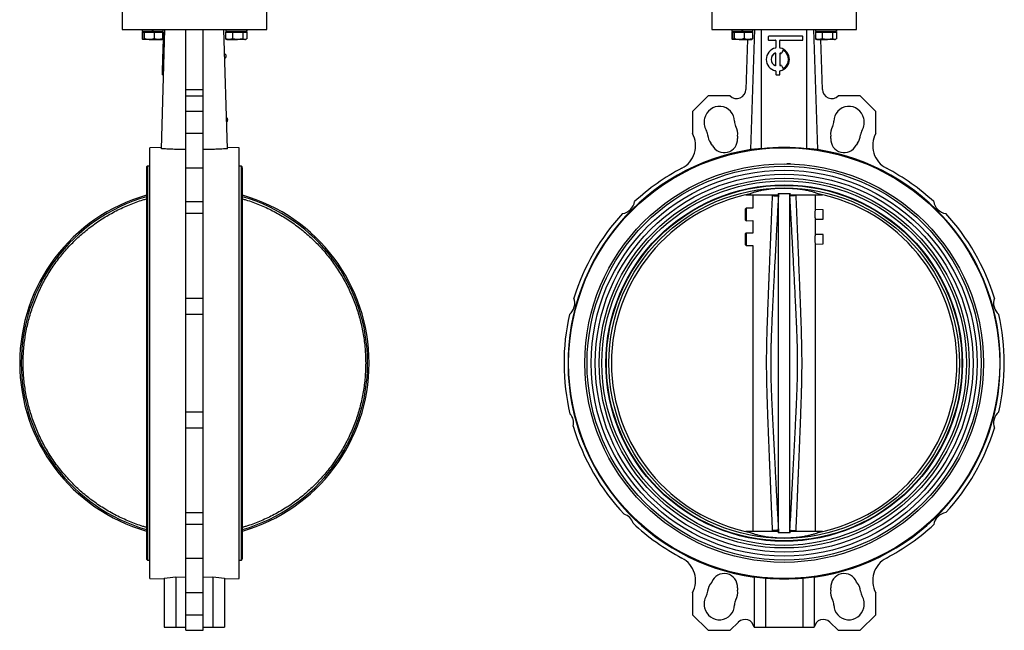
# Model space of a CAD drawing. Header units: millimetres. Extents: x 179 to 1964, y 94 to 1575.
# Tile 4 of 34: x 179 to 1029, y 487 to 1014. Entities that reach past the tile are written whole.
import ezdxf

# ---------------------------------------------------------------- set-up
doc = ezdxf.new("R2010")
doc.units = ezdxf.units.MM

msp = doc.modelspace()

# ---------------------------------------------------------------- linework, layer by layer
at = {"color": 7, "linetype": 'Continuous', "lineweight": 25}
for p, q in [((267.2, 1022.72), (267.2, 1005.72)), ((392.2, 1005.72), (392.2, 1022.72)), ((776.18, 1022.72), (776.18, 1005.72)), ((901.18, 1005.72), (901.18, 1022.72)), ((267.2, 1005.72), (392.2, 1005.72)), ((284.5, 1003.32), (284.5, 997.78)), ((284.5, 1003.32), (285.02, 1003.32)), ((284.58, 1005.72), (284.58, 1003.92)), ((293.18, 1003.92), (284.58, 1003.92)), ((285.02, 1003.32), (285.02, 997.78)), ((285.02, 1003.32), (285.73, 1003.32)), ((285.63, 1003.92), (285.63, 1003.32)), ((285.73, 1003.32), (286.43, 1003.32)), ((286.43, 1003.32), (286.43, 997.78)), ((286.43, 1003.32), (290.74, 1003.32)), ((290.74, 1003.32), (295.05, 1003.32)), ((293.18, 1005.72), (293.18, 1003.92)), ((293.18, 1003.92), (294.08, 1003.92)), ((294.08, 1003.92), (294.08, 1005.72)), ((302.68, 1003.92), (294.08, 1003.92)), ((295.05, 1003.32), (295.05, 997.78)), ((295.05, 1003.32), (298.65, 1003.32)), ((298.65, 1003.32), (302.25, 1003.32)), ((301.2, 902.86), (304.2, 1005.72)), ((301.63, 1003.32), (301.63, 1003.92)), ((302.25, 1003.32), (302.25, 997.78)), ((302.25, 1003.32), (302.76, 1003.32)), ((302.68, 1003.92), (302.68, 1005.72)), ((302.76, 1003.32), (302.76, 997.78)), ((322.2, 953.84), (322.2, 1005.72)), ((337.2, 953.84), (337.2, 1005.72)), ((358.2, 902.86), (355.2, 1005.72)), ((356.63, 1003.32), (356.63, 997.78)), ((356.63, 1003.32), (359.52, 1003.32)), ((356.71, 1005.72), (356.71, 1003.92)), ((374.8, 1003.92), (356.71, 1003.92)), ((357.76, 1003.92), (357.76, 1003.32)), ((359.52, 1003.32), (362.42, 1003.32)), ((362.42, 1003.32), (362.42, 997.78)), ((362.42, 1003.32), (366.98, 1003.32)), ((366.98, 1003.32), (371.55, 1003.32)), ((371.55, 1003.32), (371.55, 997.78)), ((371.55, 1003.32), (373.22, 1003.32)), ((373.22, 1003.32), (374.89, 1003.32)), ((373.76, 1003.32), (373.76, 1003.92)), ((374.8, 1005.72), (374.8, 1003.92)), ((374.81, 1003.92), (374.8, 1003.92)), ((374.81, 1003.92), (374.81, 1005.72)), ((374.89, 1003.32), (374.89, 997.78)), ((776.18, 1005.72), (838.68, 1005.72)), ((793.49, 1003.32), (793.49, 997.78)), ((793.49, 1003.32), (794.01, 1003.32)), ((793.57, 1005.72), (793.57, 1003.92)), ((802.17, 1003.92), (793.57, 1003.92)), ((794.01, 1003.32), (794.01, 997.78)), ((794.01, 1003.32), (794.71, 1003.32)), ((794.62, 1003.92), (794.62, 1003.32)), ((794.71, 1003.32), (795.42, 1003.32)), ((795.42, 1003.32), (795.42, 997.78)), ((795.42, 1003.32), (799.73, 1003.32)), ((799.73, 1003.32), (804.03, 1003.32)), ((802.17, 1005.72), (802.17, 1003.92)), ((802.17, 1003.92), (803.07, 1003.92)), ((803.07, 1003.92), (803.07, 1005.72)), ((811.67, 1003.92), (803.07, 1003.92)), ((804.03, 1003.32), (804.03, 997.78)), ((804.03, 1003.32), (807.63, 1003.32)), ((807.63, 1003.32), (811.23, 1003.32)), ((809.87, 902.03), (813.46, 1005.72)), ((810.62, 1003.32), (810.62, 1003.92)), ((811.23, 1003.32), (811.23, 997.78)), ((811.67, 1003.92), (811.67, 1005.72)), ((819.05, 902.86), (819.05, 1005.72)), ((838.68, 1005.72), (901.18, 1005.72)), ((858.31, 902.86), (858.31, 1005.72)), ((863.9, 1005.72), (867.5, 902.03)), ((865.62, 1003.32), (865.62, 997.78)), ((865.62, 1003.32), (868.51, 1003.32)), ((865.69, 1005.72), (865.69, 1003.92)), ((883.78, 1003.92), (865.69, 1003.92)), ((866.74, 1003.92), (866.74, 1003.32)), ((868.51, 1003.32), (871.4, 1003.32)), ((871.4, 1003.32), (871.4, 997.78)), ((871.4, 1003.32), (875.97, 1003.32)), ((875.97, 1003.32), (880.53, 1003.32)), ((880.53, 1003.32), (880.53, 997.78)), ((880.53, 1003.32), (882.2, 1003.32)), ((882.2, 1003.32), (883.87, 1003.32)), ((882.74, 1003.32), (882.74, 1003.92)), ((883.78, 1005.72), (883.78, 1003.92)), ((883.79, 1003.92), (883.78, 1003.92)), ((883.79, 1003.92), (883.79, 1005.72)), ((883.87, 1003.32), (883.87, 997.78)), ((285.19, 997.53), (284.5, 997.78)), ((290.74, 997.07), (285.73, 997.07)), ((290.74, 997.07), (298.65, 997.07)), ((298.65, 997.07), (301.63, 997.07)), ((301.63, 997.07), (302.21, 997.4)), ((302.76, 997.78), (302.2, 997.4)), ((302.74, 990.13), (302.92, 996.17)), ((302.92, 996.17), (302.93, 996.59)), ((302.92, 996.17), (303.92, 996.14)), ((302.93, 996.59), (302.94, 997)), ((302.93, 996.59), (303.93, 996.56)), ((302.94, 997), (303.01, 999.5)), ((302.94, 997), (303.94, 996.97)), ((303.01, 999.5), (303.03, 999.92)), ((303.01, 999.5), (304.01, 999.47)), ((303.03, 999.92), (304.03, 999.89)), ((356.63, 997.78), (357.19, 997.4)), ((357.18, 997.4), (357.76, 997.07)), ((357.76, 997.07), (359.52, 997.07)), ((359.52, 997.07), (366.98, 997.07)), ((373.22, 997.07), (366.98, 997.07)), ((373.22, 997.07), (373.76, 997.07)), ((373.76, 997.07), (374.34, 997.4)), ((794.17, 997.53), (793.49, 997.78)), ((799.73, 997.07), (794.71, 997.07)), ((799.73, 997.07), (807.63, 997.07)), ((807.16, 997.07), (805.66, 953.84)), ((807.63, 997.07), (810.62, 997.07)), ((824.94, 999.5), (824.94, 997)), ((824.94, 997), (824.94, 996.97)), ((854.52, 999.92), (825.35, 999.92)), ((825.35, 996.59), (831.19, 996.59)), ((825.35, 996.59), (825.35, 996.56)), ((825.35, 996.56), (831.19, 996.56)), ((831.19, 996.59), (831.19, 996.56)), ((831.6, 996.17), (831.6, 990.13)), ((834.94, 990.13), (834.94, 996.17)), ((835.35, 996.59), (854.52, 996.59)), ((835.35, 996.59), (835.35, 996.56)), ((835.35, 996.56), (854.52, 996.56)), ((854.52, 996.59), (854.52, 996.56)), ((854.94, 997), (854.94, 999.5)), ((854.94, 997), (854.94, 996.97)), ((865.62, 997.78), (866.18, 997.49)), ((866.16, 997.4), (866.74, 997.07)), ((866.74, 997.07), (868.51, 997.07)), ((868.51, 997.07), (875.97, 997.07)), ((871.7, 953.84), (870.2, 997.07)), ((882.2, 997.07), (875.97, 997.07)), ((882.2, 997.07), (882.74, 997.07)), ((882.74, 997.07), (883.33, 997.4)), ((302.16, 970.13), (302.73, 989.72)), ((302.73, 989.72), (302.74, 990.13)), ((302.73, 989.72), (303.73, 989.69)), ((302.74, 990.13), (303.74, 990.1)), ((837.64, 987.49), (836.39, 985.33)), ((837.64, 987.46), (836.39, 985.3)), ((837.64, 987.49), (837.64, 987.46)), ((838.23, 987.64), (838.23, 987.61)), ((823.27, 979.93), (823.27, 979.9)), ((831.03, 985.31), (831.03, 985.28)), ((831.6, 974.93), (831.6, 984.93)), ((834.94, 984.93), (834.94, 974.93)), ((835.51, 985.31), (835.51, 985.28)), ((835.84, 985.16), (835.84, 985.13)), ((836.39, 985.33), (836.39, 985.3)), ((843.27, 979.9), (843.27, 979.93)), ((302.07, 967.02), (302.15, 969.73)), ((302.15, 969.73), (302.16, 970.13)), ((302.15, 969.73), (303.15, 969.7)), ((302.16, 970.13), (303.16, 970.11)), ((831.27, 970.13), (831.27, 970.11)), ((831.6, 969.73), (831.6, 967.02)), ((834.94, 967.02), (834.94, 969.73)), ((835.27, 970.13), (835.27, 970.11)), ((836.39, 974.53), (837.64, 972.36)), ((302.05, 966.6), (302.07, 967.02)), ((302.05, 966.6), (303.05, 966.57)), ((302.07, 967.02), (303.07, 966.99)), ((831.6, 967.02), (831.6, 966.99)), ((832.02, 966.6), (832.02, 966.57)), ((832.02, 966.6), (834.52, 966.6)), ((832.02, 966.57), (834.52, 966.57)), ((834.52, 966.6), (834.52, 966.57)), ((834.94, 967.02), (834.94, 966.99)), ((322.2, 953.84), (337.2, 953.84)), ((322.2, 948.4), (322.2, 953.84)), ((337.2, 948.4), (337.2, 953.84)), ((322.2, 948.4), (337.2, 948.4)), ((322.2, 934.97), (322.2, 948.4)), ((337.2, 934.97), (337.2, 948.4)), ((773.06, 948.4), (759.63, 934.97)), ((792.06, 948.4), (773.06, 948.4)), ((904.3, 948.4), (885.3, 948.4)), ((917.74, 934.97), (904.3, 948.4)), ((337.2, 934.97), (322.2, 934.97)), ((322.2, 915.97), (322.2, 934.97)), ((337.2, 915.97), (337.2, 934.97)), ((759.63, 934.97), (759.63, 915.97)), ((917.74, 915.97), (917.74, 934.97)), ((337.2, 915.97), (322.2, 915.97)), ((322.2, 886.01), (322.2, 915.97)), ((337.2, 886.01), (337.2, 915.97)), ((301.23, 903.89), (291.2, 903.72)), ((291.2, 531.72), (291.2, 903.72)), ((368.2, 903.72), (358.17, 903.89)), ((368.2, 717.72), (368.2, 903.72)), ((288.2, 886.07), (288.2, 549.37)), ((291.2, 887.82), (289.2, 887.82)), ((289.2, 887.82), (289.2, 547.62)), ((337.2, 886.01), (322.2, 886.01)), ((322.2, 857.14), (322.2, 886.01)), ((337.2, 857.14), (337.2, 886.01)), ((370.2, 887.82), (368.2, 887.82)), ((370.2, 547.62), (370.2, 887.82)), ((371.2, 549.37), (371.2, 886.07)), ((805.46, 863.02), (809.38, 863.02)), ((809.02, 863.79), (809.38, 863.02)), ((809.38, 863.02), (833.14, 863.02)), ((811.68, 863.02), (811.68, 851.38)), ((833.3, 863.92), (833.59, 863.92)), ((833.59, 863.92), (833.77, 863.67)), ((833.77, 863.67), (833.68, 861.92)), ((833.77, 571.77), (833.77, 863.67)), ((843.59, 863.67), (843.77, 863.92)), ((843.59, 571.77), (843.59, 863.67)), ((843.68, 861.92), (843.59, 863.67)), ((844.06, 863.92), (843.77, 863.92)), ((844.23, 863.02), (867.98, 863.02)), ((865.68, 850.24), (865.68, 863.02)), ((868.35, 863.79), (867.98, 863.02)), ((867.98, 863.02), (871.91, 863.02)), ((322.2, 857.14), (337.2, 857.14)), ((322.2, 846.8), (322.2, 857.14)), ((337.2, 846.8), (337.2, 857.14)), ((805.89, 851.5), (805.04, 850.67)), ((805.04, 850.67), (805.04, 841.53)), ((811.68, 851.38), (805.89, 851.5)), ((805.89, 851.5), (805.89, 840.69)), ((872.33, 850.1), (865.68, 850.24)), ((872.33, 846.1), (872.33, 850.1)), ((337.2, 846.8), (322.2, 846.8)), ((322.2, 773.92), (322.2, 846.8)), ((337.2, 773.92), (337.2, 846.8)), ((805.04, 841.53), (805.89, 840.69)), ((865.68, 841.96), (872.33, 842.1)), ((865.68, 828.79), (865.68, 841.96)), ((872.33, 842.1), (872.33, 846.1)), ((805.89, 840.69), (811.68, 840.82)), ((811.68, 840.82), (811.68, 829.93)), ((805.89, 830.05), (805.04, 829.22)), ((805.04, 829.22), (805.04, 820.08)), ((811.68, 829.93), (805.89, 830.05)), ((805.89, 830.05), (805.89, 819.25)), ((872.33, 828.65), (865.68, 828.79)), ((872.33, 824.65), (872.33, 828.65)), ((872.33, 820.65), (872.33, 824.65)), ((805.04, 820.08), (805.89, 819.25)), ((805.89, 819.25), (811.68, 819.37)), ((811.68, 819.37), (811.68, 572.42)), ((865.68, 820.51), (872.33, 820.65)), ((865.68, 572.42), (865.68, 820.51)), ((322.2, 773.92), (337.2, 773.92)), ((322.2, 759.8), (322.2, 773.92)), ((337.2, 759.8), (337.2, 773.92)), ((322.2, 675.64), (322.2, 759.8)), ((337.2, 759.8), (322.2, 759.8)), ((337.2, 675.64), (337.2, 759.8)), ((368.2, 531.72), (368.2, 717.72)), ((322.2, 675.64), (337.2, 675.64)), ((322.2, 661.52), (322.2, 675.64)), ((337.2, 661.52), (337.2, 675.64)), ((337.2, 661.52), (322.2, 661.52)), ((322.2, 588.63), (322.2, 661.52)), ((337.2, 588.63), (337.2, 661.52)), ((322.2, 588.63), (337.2, 588.63)), ((322.2, 578.3), (322.2, 588.63)), ((337.2, 578.3), (337.2, 588.63)), ((337.2, 578.3), (322.2, 578.3)), ((322.2, 549.42), (322.2, 578.3)), ((337.2, 549.42), (337.2, 578.3)), ((809.38, 572.42), (805.46, 572.42)), ((809.38, 572.42), (809.02, 571.65)), ((833.14, 572.42), (809.38, 572.42)), ((833.59, 571.52), (833.3, 571.52)), ((833.77, 571.77), (833.59, 571.52)), ((833.68, 573.52), (833.77, 571.77)), ((843.59, 571.77), (843.68, 573.51)), ((843.77, 571.52), (843.59, 571.77)), ((844.06, 571.52), (843.77, 571.52)), ((867.98, 572.42), (844.23, 572.42)), ((868.35, 571.65), (867.98, 572.42)), ((871.91, 572.42), (867.98, 572.42)), ((289.2, 547.62), (291.2, 547.62)), ((322.2, 549.42), (337.2, 549.42)), ((322.2, 519.47), (322.2, 549.42)), ((337.2, 519.47), (337.2, 549.42)), ((368.2, 547.62), (370.2, 547.62)), ((291.2, 531.72), (303.7, 531.5)), ((303.7, 532.18), (303.7, 489.72)), ((313.7, 533.14), (322.2, 532.99)), ((313.7, 533.14), (313.7, 489.72)), ((337.2, 532.99), (345.7, 533.14)), ((345.7, 533.14), (345.7, 489.72)), ((355.7, 532.18), (355.7, 489.72)), ((355.7, 531.5), (368.2, 531.72)), ((812.68, 533.14), (812.68, 489.72)), ((822.68, 532.18), (822.68, 489.72)), ((854.68, 532.18), (854.68, 489.72)), ((864.68, 533.14), (864.68, 489.72)), ((337.2, 519.47), (322.2, 519.47)), ((322.2, 500.47), (322.2, 519.47)), ((337.2, 500.47), (337.2, 519.47)), ((759.63, 519.47), (759.63, 500.47)), ((917.74, 500.47), (917.74, 519.47)), ((322.2, 500.47), (337.2, 500.47)), ((322.2, 487.03), (322.2, 500.47)), ((337.2, 487.03), (337.2, 500.47)), ((759.63, 500.47), (773.06, 487.03)), ((792.06, 487.03), (799.13, 494.1)), ((878.24, 494.1), (885.3, 487.03)), ((904.3, 487.03), (917.74, 500.47)), ((303.7, 489.72), (313.7, 489.72)), ((313.7, 489.72), (322.2, 489.72)), ((322.2, 487.03), (337.2, 487.03)), ((337.2, 489.72), (345.7, 489.72)), ((345.7, 489.72), (355.7, 489.72)), ((773.06, 487.03), (792.06, 487.03)), ((812.68, 489.72), (822.68, 489.72)), ((822.68, 489.72), (854.68, 489.72)), ((854.68, 489.72), (864.68, 489.72)), ((885.3, 487.03), (904.3, 487.03))]:
    msp.add_line(p, q, dxfattribs=at)
at = {"color": 8, "linetype": 'Continuous', "lineweight": 25}
for p, q in [((828.66, 862.34), (828.69, 863.02)), ((848.67, 863.02), (848.7, 862.34)), ((828.69, 572.42), (828.66, 573.09)), ((848.7, 573.09), (848.67, 572.42))]:
    msp.add_line(p, q, dxfattribs=at)
at = {"color": 7, "linetype": 'Continuous', "lineweight": 25}
for radius in [186, 172, 170.1, 166.6, 163.1, 159.6, 157.35, 153.85, 153.45, 151.3]:
    msp.add_circle((838.68, 717.72), radius, dxfattribs=at)
for centre, radius, start, end in [((825.35, 999.5), 0.417, 89.98782, 179.98782), ((825.35, 997), 0.417, 180.01218, 270.01218), ((825.35, 996.97), 0.417, 180.01218, 270.01218), ((831.19, 996.17), 0.417, 0.01218, 90.01218), ((831.19, 996.14), 0.417, 0.01218, 90.01218), ((835.35, 996.17), 0.417, 89.98782, 179.98782), ((835.35, 996.14), 0.417, 89.98782, 179.98782), ((854.52, 999.5), 0.417, 0.01218, 90.01218), ((854.52, 997), 0.417, 269.98782, 359.98782), ((854.52, 996.97), 0.417, 269.98782, 359.98782), ((833.27, 979.93), 10, 101.51772, 258.48228), ((831.19, 990.13), 0.417, 281.52206, 359.99103), ((835.35, 990.13), 0.417, 180.00897, 258.47794), ((833.28, 979.93), 10, 281.51772, 78.48228), ((838, 987.29), 0.417, 57.27984, 149.97959), ((838, 987.26), 0.417, 57.27984, 149.97959), ((833.28, 979.93), 9.16, 302.71129, 57.28871), ((833.28, 979.9), 9.16, 0.00446, 57.28663), ((354.66, 982.75), 2.4, 2.13699, 61.50047), ((354.66, 982.8), 2.4, 301.83775, 0.94752), ((833.27, 979.9), 10, 180.01042, 258.47649), ((833.27, 979.93), 5.83, 112.60053, 247.39947), ((833.27, 979.9), 5.83, 112.60242, 179.99496), ((831.19, 984.93), 0.417, 0.01842, 112.62392), ((831.19, 984.9), 0.417, 0.01842, 112.62392), ((835.35, 984.93), 0.417, 67.37608, 179.98158), ((835.35, 984.9), 0.417, 67.37608, 179.98158), ((833.27, 979.9), 10, 281.52071, 359.99238), ((833.27, 979.92), 5.83, 63.83221, 67.3888), ((833.27, 979.9), 5.83, 63.83221, 67.3888), ((836.03, 985.53), 0.417, 243.82896, 329.98004), ((836.03, 985.51), 0.417, 243.82896, 329.98004), ((831.19, 974.93), 0.417, 247.37608, 359.98158), ((831.19, 969.73), 0.417, 0.00897, 78.47794), ((831.19, 969.7), 0.417, 0.00897, 78.47794), ((835.35, 974.93), 0.417, 180.01842, 292.62392), ((835.35, 969.73), 0.417, 101.52206, 179.99103), ((835.35, 969.7), 0.417, 101.52206, 179.99103), ((833.27, 979.93), 5.83, 292.6112, 296.16779), ((836.03, 974.32), 0.417, 30.01996, 116.17104), ((838, 972.57), 0.417, 210.02041, 302.72016), ((832.02, 967.02), 0.417, 180.01218, 270.01218), ((832.02, 966.99), 0.417, 180.01218, 270.01218), ((834.52, 967.02), 0.417, 269.98782, 359.98782), ((834.52, 966.99), 0.417, 269.98782, 359.98782), ((797.67, 954.11), 8, 225.52859, 358.01472), ((879.7, 954.11), 8, 181.98528, 314.47141), ((782.78, 926.36), 13, 0.851, 168.42056), ((894.59, 926.36), 13, 11.57944, 179.149), ((356.14, 927.77), 2.4, 2.13699, 58.03383), ((356.14, 927.81), 2.4, 305.30428, 0.94752), ((782.56, 925.47), 13, 164.39302, 210.56545), ((805.27, 926.69), 9.5, 180.851, 209.149), ((872.09, 926.69), 9.5, 330.851, 359.149), ((894.8, 925.47), 13, 329.43455, 15.60698), ((763.19, 914.03), 9.5, 4.34491, 30.56545), ((785.62, 915.73), 13, 351.35234, 29.149), ((891.74, 915.73), 13, 150.851, 188.64766), ((914.18, 914.03), 9.5, 149.43455, 175.65509), ((740.28, 905.5), 22, 297.65592, 28.42663), ((785.62, 915.73), 13, 184.34491, 218.64766), ((786.92, 910.9), 11.5, 206.05006, 3.94994), ((807.87, 912.35), 9.5, 171.35234, 183.94994), ((869.5, 912.35), 9.5, 356.05006, 8.64766), ((890.45, 910.9), 11.5, 176.05006, 333.94994), ((891.74, 915.73), 13, 321.35234, 355.65509), ((937.08, 905.5), 22, 151.57337, 242.34408), ((838.68, 717.72), 186.55, 98.88586, 261.98836), ((768.05, 901.68), 9.5, 26.05006, 38.64766), ((838.68, 717.72), 186.55, 278.01164, 81.11414), ((909.31, 901.68), 9.5, 141.35234, 153.94994), ((290.23, 886.07), 2.03, 120.51024, 180), ((369.16, 886.07), 2.03, 0, 59.48976), ((838.68, 717.72), 190, 117.65592, 132.79546), ((838.68, 717.72), 190, 47.20454, 62.34408), ((329.7, 717.72), 150.8, 105.97387, 254.02613), ((329.7, 717.72), 149.51, 106.11527, 253.88473), ((329.7, 717.72), 150.8, 285.97387, 74.02613), ((329.7, 717.72), 149.51, 286.11527, 73.88473), ((838.68, 717.72), 149.05, 101.32459, 258.67541), ((838.68, 717.72), 149.05, 281.32459, 78.67541), ((697.26, 859.14), 12.5, 279.21824, 350.78176), ((980.1, 859.14), 12.5, 189.21824, 260.78176), ((838.68, 717.72), 190, 137.20454, 162.79546), ((838.68, 717.72), 190, 17.20454, 42.79546), ((645.5, 769.48), 12.5, 309.21824, 20.78176), ((1031.87, 769.48), 12.5, 159.21824, 230.78176), ((838.68, 717.72), 190, 167.20454, 193.33079), ((838.68, 717.72), 190, 347.20454, 12.79546), ((645.5, 665.95), 11.5, 346.23206, 43.76794), ((1031.87, 665.95), 12.5, 129.21824, 200.78176), ((838.68, 717.72), 190, 196.66921, 223.33079), ((838.68, 717.72), 190, 317.20454, 342.79546), ((697.26, 576.3), 11.5, 16.23206, 73.76794), ((980.1, 576.3), 12.5, 99.21824, 170.78176), ((838.68, 717.72), 190, 226.66921, 242.34408), ((838.68, 717.72), 190, 297.65592, 312.79546), ((290.23, 549.37), 2.03, 180, 239.48976), ((369.16, 549.37), 2.03, 300.51024, 0), ((740.28, 529.94), 22, 331.57337, 62.34408), ((937.08, 529.94), 22, 117.65592, 208.42663), ((786.92, 524.53), 11.5, 356.05006, 159.13563), ((890.45, 524.53), 11.5, 20.86437, 183.94994), ((785.62, 519.7), 13, 136.64065, 175.65509), ((838.68, 717.72), 186.22, 265.0711, 274.9289), ((891.74, 519.7), 13, 4.34491, 43.35935), ((763.19, 521.41), 9.5, 329.43455, 355.65509), ((785.62, 519.7), 13, 330.851, 8.64766), ((807.87, 523.09), 9.5, 176.05006, 188.64766), ((891.74, 519.7), 13, 171.35234, 209.149), ((869.5, 523.09), 9.5, 351.35234, 3.94994), ((914.18, 521.41), 9.5, 184.34491, 210.56545), ((782.56, 509.97), 13, 149.43455, 195.60698), ((805.27, 508.74), 9.5, 150.851, 179.149), ((872.09, 508.74), 9.5, 0.851, 29.149), ((894.8, 509.97), 13, 344.39302, 30.56545), ((782.78, 509.08), 13, 191.57944, 359.149), ((894.59, 509.08), 13, 180.851, 348.42056), ((804.78, 488.44), 8, 9.19422, 135), ((872.58, 488.44), 8, 45, 170.80578)]:
    msp.add_arc(centre, radius, start, end, dxfattribs=at)
for centre, major_axis, ratio, start_param, end_param in [((838.68, 717.81), (0, 186.08), 1, 6.177506, 6.388865), ((290.98, 717.72), (186, 0), 0.999844, 4.780784, 4.8348), ((368.41, 717.72), (186, 0), 0.999844, 4.589977, 4.643994), ((835.39, 717.72), (186, 0), 0.999844, 4.589977, 4.643994), ((841.97, 717.72), (186, 0), 0.999844, 4.780784, 4.8348)]:
    msp.add_ellipse(centre, major_axis=major_axis, ratio=ratio, start_param=start_param, end_param=end_param, dxfattribs=at)
for points, knots in [([(284.5, 997.78), (284.56, 997.74), (284.66, 997.66), (284.84, 997.52), (284.98, 997.46), (285.07, 997.42)], [0, 0, 0, 0, 0.276281, 0.55267, 1, 1, 1, 1]), ([(285.73, 997.07), (285.71, 997.07), (285.58, 997.07), (285.35, 997.23), (285.13, 997.6), (285.02, 997.78)], [0, 0, 0, 0, 0.070086, 0.530782, 1, 1, 1, 1]), ([(286.43, 997.78), (286.32, 997.58), (286.09, 997.18), (285.85, 997.1), (285.73, 997.07)], [0, 0, 0, 0, 0.495458, 1, 1, 1, 1]), ([(290.74, 997.07), (290.43, 997.07), (288.97, 997.11), (287.55, 997.48), (286.43, 997.78)], [0, 0, 0, 0, 0.214378, 1, 1, 1, 1]), ([(295.05, 997.78), (294.91, 997.74), (294.65, 997.66), (293.82, 997.43), (292.52, 997.14), (291.34, 997.09), (290.74, 997.07)], [0, 0, 0, 0, 0.094192, 0.18842, 0.591419, 1, 1, 1, 1]), ([(298.65, 997.07), (298.56, 997.07), (297.91, 997.07), (296.7, 997.23), (295.6, 997.6), (295.05, 997.78)], [0, 0, 0, 0, 0.0700858, 0.5307822, 1, 1, 1, 1]), ([(302.25, 997.78), (301.66, 997.58), (300.48, 997.18), (299.26, 997.1), (298.65, 997.07)], [0, 0, 0, 0, 0.495458, 1, 1, 1, 1]), ([(301.54, 997.07), (301.56, 997.07), (301.68, 997.07), (301.92, 997.23), (302.14, 997.6), (302.25, 997.78)], [0, 0, 0, 0, 0.070086, 0.530782, 1, 1, 1, 1]), ([(359.52, 997.07), (359.46, 997.07), (358.94, 997.07), (357.96, 997.23), (357.07, 997.6), (356.63, 997.78)], [0, 0, 0, 0, 0.070086, 0.530782, 1, 1, 1, 1]), ([(362.42, 997.78), (361.95, 997.58), (361, 997.18), (360.02, 997.1), (359.52, 997.07)], [0, 0, 0, 0, 0.495458, 1, 1, 1, 1]), ([(366.98, 997.07), (366.87, 997.07), (366.05, 997.07), (364.51, 997.23), (363.12, 997.6), (362.42, 997.78)], [0, 0, 0, 0, 0.070086, 0.530782, 1, 1, 1, 1]), ([(371.55, 997.78), (370.81, 997.58), (369.31, 997.18), (367.76, 997.1), (366.98, 997.07)], [0, 0, 0, 0, 0.495458, 1, 1, 1, 1]), ([(373.22, 997.07), (373.1, 997.07), (372.53, 997.11), (371.98, 997.48), (371.55, 997.78)], [0, 0, 0, 0, 0.214378, 1, 1, 1, 1]), ([(374.89, 997.78), (374.84, 997.74), (374.73, 997.66), (374.41, 997.43), (373.91, 997.14), (373.45, 997.09), (373.22, 997.07)], [0, 0, 0, 0, 0.094192, 0.18842, 0.591419, 1, 1, 1, 1]), ([(793.49, 997.78), (793.59, 997.69), (793.78, 997.54), (793.97, 997.49), (794.05, 997.46)], [0, 0, 0, 0, 0.556627, 1, 1, 1, 1]), ([(794.71, 997.07), (794.7, 997.07), (794.57, 997.07), (794.33, 997.23), (794.12, 997.6), (794.01, 997.78)], [0, 0, 0, 0, 0.070086, 0.530782, 1, 1, 1, 1]), ([(795.42, 997.78), (795.31, 997.58), (795.07, 997.18), (794.83, 997.1), (794.71, 997.07)], [0, 0, 0, 0, 0.495458, 1, 1, 1, 1]), ([(799.73, 997.07), (799.41, 997.07), (797.96, 997.11), (796.54, 997.48), (795.42, 997.78)], [0, 0, 0, 0, 0.214378, 1, 1, 1, 1]), ([(804.03, 997.78), (803.77, 997.7), (802.37, 997.28), (800.91, 997.16), (799.73, 997.07)], [0, 0, 0, 0, 0.188696, 1, 1, 1, 1]), ([(807.63, 997.07), (807.55, 997.07), (806.9, 997.07), (805.68, 997.23), (804.59, 997.6), (804.03, 997.78)], [0, 0, 0, 0, 0.0700858, 0.5307822, 1, 1, 1, 1]), ([(811.23, 997.78), (810.65, 997.58), (809.47, 997.18), (808.25, 997.1), (807.63, 997.07)], [0, 0, 0, 0, 0.495458, 1, 1, 1, 1]), ([(810.53, 997.07), (810.54, 997.07), (810.67, 997.07), (810.91, 997.23), (811.12, 997.6), (811.23, 997.78)], [0, 0, 0, 0, 0.070086, 0.530782, 1, 1, 1, 1]), ([(868.51, 997.07), (868.44, 997.07), (867.92, 997.07), (866.94, 997.23), (866.06, 997.6), (865.62, 997.78)], [0, 0, 0, 0, 0.070086, 0.530782, 1, 1, 1, 1]), ([(871.4, 997.78), (870.93, 997.58), (869.98, 997.18), (869, 997.1), (868.51, 997.07)], [0, 0, 0, 0, 0.495458, 1, 1, 1, 1]), ([(875.97, 997.07), (875.86, 997.07), (875.04, 997.07), (873.5, 997.23), (872.11, 997.6), (871.4, 997.78)], [0, 0, 0, 0, 0.0700858, 0.5307822, 1, 1, 1, 1]), ([(880.53, 997.78), (879.79, 997.58), (878.3, 997.18), (876.75, 997.1), (875.97, 997.07)], [0, 0, 0, 0, 0.495458, 1, 1, 1, 1]), ([(882.2, 997.07), (882.08, 997.07), (881.52, 997.11), (880.97, 997.48), (880.53, 997.78)], [0, 0, 0, 0, 0.214378, 1, 1, 1, 1]), ([(883.87, 997.78), (883.77, 997.7), (883.23, 997.28), (882.66, 997.16), (882.2, 997.07)], [0, 0, 0, 0, 0.1886965, 1, 1, 1, 1]), ([(322.2, 902.03), (320.28, 902.04), (318.4, 902.07), (315.62, 902.15), (314.7, 902.18), (312.89, 902.24), (311.99, 902.27), (310.22, 902.35), (309.35, 902.39), (307.63, 902.48), (306.79, 902.52), (304.31, 902.66), (302.72, 902.76), (301.2, 902.86)], [0, 0, 0, 0, 0.25, 0.25, 0.375, 0.375, 0.5, 0.5, 0.625, 0.625, 0.75, 0.75, 1, 1, 1, 1]), ([(358.2, 902.86), (356.67, 902.76), (355.08, 902.66), (352.59, 902.52), (351.74, 902.48), (350.02, 902.39), (349.15, 902.35), (347.38, 902.27), (346.48, 902.24), (344.67, 902.18), (343.75, 902.15), (340.99, 902.07), (339.11, 902.04), (337.2, 902.03)], [0, 0, 0, 0, 0.25, 0.25, 0.375, 0.375, 0.5, 0.5, 0.625, 0.625, 0.75, 0.75, 1, 1, 1, 1]), ([(819.05, 902.86), (817.86, 902.76), (816.78, 902.66), (815.3, 902.52), (814.83, 902.48), (813.94, 902.39), (813.53, 902.35), (812.76, 902.27), (812.4, 902.24), (811.73, 902.18), (811.43, 902.15), (810.61, 902.07), (810.18, 902.04), (809.87, 902.03)], [0, 0, 0, 0, 0.25, 0.25, 0.375, 0.375, 0.5, 0.5, 0.625, 0.625, 0.75, 0.75, 1, 1, 1, 1]), ([(867.5, 902.03), (867.19, 902.04), (866.75, 902.07), (865.93, 902.15), (865.62, 902.18), (864.96, 902.24), (864.6, 902.27), (863.83, 902.35), (863.41, 902.39), (862.53, 902.48), (862.06, 902.52), (860.58, 902.66), (859.5, 902.76), (858.31, 902.86)], [0, 0, 0, 0, 0.25, 0.25, 0.375, 0.375, 0.5, 0.5, 0.625, 0.625, 0.75, 0.75, 1, 1, 1, 1]), ([(844.09, 889.72), (844, 889.72), (842.99, 889.72), (841.9, 889.72), (840.9, 889.72)], [0, 0, 0, 0, 0.086316, 1, 1, 1, 1]), ([(867.95, 863.87), (867.48, 864.09), (866.53, 864.54), (864.04, 865.36), (860.8, 866.22), (856.85, 867.04), (852.33, 867.74), (847.69, 868.24), (843.08, 868.52), (838.57, 868.61), (833.94, 868.51), (829.35, 868.21), (825.02, 867.73), (820.99, 867.12), (817.38, 866.4), (814.2, 865.61), (811.64, 864.82), (810.14, 864.24), (809.57, 863.95), (809.41, 863.87)], [0, 0, 0, 0, 0.065508, 0.131014, 0.197772, 0.264509, 0.329185, 0.393834, 0.446898, 0.499956, 0.557057, 0.614167, 0.671164, 0.728178, 0.787966, 0.847768, 0.91175, 0.975736, 1, 1, 1, 1]), ([(828.66, 573.09), (828.59, 574.92), (828.43, 578.62), (828.19, 584.23), (827.95, 589.98), (827.71, 595.86), (827.48, 601.27), (827.3, 605.57), (827.17, 608.87), (827.04, 612), (826.88, 615.81), (826.69, 620.35), (826.49, 625.3), (826.29, 630.05), (826.1, 634.83), (825.91, 639.46), (825.73, 644.09), (825.54, 648.82), (825.34, 653.74), (825.14, 658.94), (824.96, 663.66), (824.74, 669.55), (824.49, 676.35), (824.23, 683.75), (824.04, 690), (823.88, 695.31), (823.75, 700.48), (823.65, 705.65), (823.58, 710.97), (823.54, 716.06), (823.55, 720.99), (823.59, 725.85), (823.67, 730.96), (823.79, 736.63), (823.97, 743.37), (824.23, 751.56), (824.51, 759.58), (824.79, 767.23), (825.05, 774.24), (825.33, 781.28), (825.56, 787.1), (825.73, 791.53), (825.89, 795.31), (826.05, 799.48), (826.25, 804.2), (826.46, 809.37), (826.66, 814.39), (826.84, 818.75), (826.99, 822.26), (827.11, 825.17), (827.2, 827.49), (827.31, 829.99), (827.45, 833.3), (827.74, 840.26), (828.15, 850.09), (828.49, 858.33), (828.66, 862.34)], [0, 0, 0, 0, 0.018945, 0.038355, 0.05823, 0.07857, 0.099375, 0.114402, 0.123078, 0.13369, 0.146847, 0.162548, 0.180793, 0.198277, 0.211784, 0.230344, 0.246348, 0.259794, 0.279383, 0.297436, 0.31376, 0.328355, 0.358476, 0.384327, 0.405041, 0.423292, 0.439439, 0.458583, 0.476875, 0.494668, 0.511279, 0.528005, 0.545003, 0.564229, 0.586825, 0.614819, 0.649152, 0.669987, 0.69423, 0.72188, 0.742957, 0.754674, 0.767745, 0.78217, 0.797948, 0.816742, 0.835816, 0.84996, 0.862066, 0.872135, 0.880167, 0.886162, 0.898047, 0.914529, 0.958361, 1, 1, 1, 1]), ([(833.68, 861.92), (833.51, 858.75), (833.18, 852.76), (832.72, 844.28), (832.31, 836.63), (831.93, 829.67), (831.55, 822.59), (831.17, 815.44), (830.77, 807.87), (830.39, 800.69), (830.02, 793.66), (829.67, 786.94), (829.32, 780.18), (828.98, 773.47), (828.66, 766.91), (828.33, 759.93), (828.01, 752.92), (827.72, 746.18), (827.51, 740.45), (827.34, 735.54), (827.19, 729.96), (827.07, 723.58), (827.04, 717.07), (827.09, 711.35), (827.17, 706.32), (827.31, 700.98), (827.47, 696.04), (827.65, 691.29), (827.83, 686.61), (828.07, 681.22), (828.35, 675.07), (828.73, 667.04), (829.21, 657.4), (829.78, 646.37), (830.36, 635.25), (830.87, 625.63), (831.31, 617.29), (831.7, 610.09), (832.13, 602.12), (832.6, 593.37), (833.12, 583.74), (833.49, 577.03), (833.68, 573.52)], [0, 0, 0, 0, 0.033037, 0.06228, 0.088216, 0.112685, 0.134722, 0.16183, 0.187051, 0.213483, 0.236606, 0.260179, 0.283449, 0.306884, 0.329963, 0.351712, 0.379502, 0.402861, 0.421876, 0.439047, 0.453883, 0.479959, 0.505269, 0.521481, 0.539436, 0.557459, 0.576977, 0.590827, 0.60681, 0.625654, 0.646887, 0.670813, 0.709212, 0.747159, 0.785626, 0.824935, 0.84724, 0.872388, 0.899828, 0.930196, 0.963387, 1, 1, 1, 1]), ([(828.66, 862.34), (829.35, 862.3), (830.76, 862.21), (832.21, 862.1), (832.96, 862.03), (833.23, 862), (833.54, 861.97), (833.61, 861.94), (833.68, 861.92)], [0, 0, 0, 0, 0.244339, 0.499758, 0.676604, 0.741353, 0.75021, 1, 1, 1, 1]), ([(843.77, 863.92), (843.45, 863.92), (842.87, 863.92), (841.7, 863.92), (840.52, 863.92), (839.45, 863.92), (838.65, 863.92), (837.86, 863.92), (837.1, 863.92), (836.39, 863.92), (835.49, 863.92), (834.48, 863.92), (833.91, 863.92), (833.59, 863.92)], [0, 0, 0, 0, 0.160614, 0.291786, 0.406185, 0.455817, 0.501893, 0.547364, 0.596814, 0.650149, 0.710782, 0.840962, 1, 1, 1, 1]), ([(833.68, 573.52), (833.68, 574.53), (833.68, 576.55), (833.68, 580.85), (833.68, 586.06), (833.68, 592.23), (833.68, 599.28), (833.68, 607.18), (833.68, 615.86), (833.68, 625.26), (833.68, 635.33), (833.68, 645.98), (833.68, 657.14), (833.68, 668.73), (833.68, 680.67), (833.68, 692.87), (833.68, 705.25), (833.68, 717.72), (833.68, 730.19), (833.68, 742.57), (833.68, 754.77), (833.68, 766.71), (833.68, 778.3), (833.68, 789.46), (833.68, 800.11), (833.68, 810.17), (833.68, 819.58), (833.68, 828.26), (833.68, 836.16), (833.68, 843.21), (833.68, 849.37), (833.68, 854.58), (833.68, 858.89), (833.68, 860.91), (833.68, 861.92)], [0, 0, 0, 0, 0.03125, 0.062499, 0.093749, 0.124998, 0.156248, 0.187498, 0.218748, 0.249997, 0.281247, 0.312497, 0.343747, 0.374997, 0.406247, 0.437497, 0.468747, 0.499997, 0.531247, 0.562497, 0.593747, 0.624997, 0.656247, 0.687497, 0.718747, 0.749997, 0.781248, 0.812498, 0.843748, 0.874998, 0.906249, 0.937499, 0.96875, 1, 1, 1, 1]), ([(848.7, 862.34), (848.01, 862.3), (846.6, 862.21), (845.15, 862.09), (844.4, 862.02), (844.13, 861.99), (843.82, 861.96), (843.75, 861.94), (843.68, 861.92)], [0, 0, 0, 0, 0.244326, 0.499668, 0.67568, 0.740872, 0.750078, 1, 1, 1, 1]), ([(843.68, 573.51), (843.68, 574.52), (843.68, 576.54), (843.68, 580.85), (843.68, 586.06), (843.68, 592.23), (843.68, 599.28), (843.68, 607.17), (843.68, 615.86), (843.68, 625.26), (843.68, 635.33), (843.68, 645.98), (843.68, 657.14), (843.68, 668.73), (843.68, 680.67), (843.68, 692.87), (843.68, 705.25), (843.68, 717.72), (843.68, 730.19), (843.68, 742.56), (843.68, 754.77), (843.68, 766.71), (843.68, 778.3), (843.68, 789.46), (843.68, 800.11), (843.68, 810.17), (843.68, 819.58), (843.68, 828.26), (843.68, 836.15), (843.68, 843.21), (843.68, 849.37), (843.68, 854.58), (843.68, 858.89), (843.68, 860.91), (843.68, 861.92)], [0, 0, 0, 0, 0.03125, 0.062501, 0.093751, 0.125002, 0.156252, 0.187502, 0.218752, 0.250003, 0.281253, 0.312503, 0.343753, 0.375003, 0.406253, 0.437503, 0.468753, 0.500003, 0.531253, 0.562503, 0.593753, 0.625003, 0.656253, 0.687503, 0.718753, 0.750003, 0.781252, 0.812502, 0.843752, 0.875002, 0.906251, 0.937501, 0.96875, 1, 1, 1, 1]), ([(843.68, 573.51), (843.9, 577.49), (844.31, 585.06), (844.9, 595.87), (845.42, 605.47), (845.88, 614.05), (846.29, 621.77), (846.67, 628.97), (847.05, 636.01), (847.42, 643.11), (847.79, 650.36), (848.16, 657.6), (848.52, 664.75), (848.88, 672.11), (849.21, 679.3), (849.5, 685.99), (849.74, 691.76), (849.92, 696.91), (850.09, 702.13), (850.22, 707.5), (850.3, 712.99), (850.32, 718.2), (850.29, 723.27), (850.21, 728.42), (850.07, 733.84), (849.91, 738.88), (849.74, 743.59), (849.57, 747.72), (849.4, 751.91), (849.21, 756.18), (848.99, 760.99), (848.72, 766.57), (848.4, 773.12), (848.02, 780.58), (847.59, 789.02), (847.11, 798.21), (846.63, 807.23), (846.19, 815.63), (845.76, 823.57), (845.31, 831.97), (844.81, 841.2), (844.26, 851.29), (843.88, 858.28), (843.68, 861.92)], [0, 0, 0, 0, 0.041408, 0.078724, 0.112489, 0.141323, 0.167975, 0.192822, 0.216249, 0.241225, 0.266668, 0.291752, 0.316522, 0.341019, 0.368366, 0.391255, 0.410674, 0.428374, 0.444781, 0.464922, 0.484238, 0.501791, 0.519032, 0.536887, 0.555255, 0.57533, 0.589348, 0.60418, 0.618266, 0.632959, 0.648588, 0.668338, 0.690966, 0.716752, 0.745996, 0.778703, 0.81245, 0.83983, 0.866125, 0.895017, 0.927272, 0.962127, 1, 1, 1, 1]), ([(848.7, 862.34), (848.8, 860.12), (848.99, 855.59), (849.27, 848.7), (849.57, 841.6), (849.87, 834.43), (850.15, 827.79), (850.44, 820.71), (850.75, 813.11), (851.11, 804.47), (851.46, 795.82), (851.79, 787.43), (852.1, 779.63), (852.37, 772.68), (852.6, 766.56), (852.86, 759.43), (853.15, 751.14), (853.44, 741.83), (853.65, 733.34), (853.78, 725.6), (853.83, 718.42), (853.8, 711.36), (853.69, 704.12), (853.55, 697.78), (853.4, 692.38), (853.26, 687.96), (853.1, 683.02), (852.91, 677.46), (852.71, 671.71), (852.48, 665.71), (852.24, 659.41), (851.99, 653.07), (851.8, 648.07), (851.66, 644.63), (851.56, 642.17), (851.45, 639.52), (851.34, 636.7), (851.22, 633.7), (851.06, 629.93), (850.89, 625.63), (850.7, 621.07), (850.54, 617.11), (850.4, 613.8), (850.29, 611.13), (850.21, 609.1), (850.15, 607.71), (850.07, 605.76), (849.95, 602.82), (849.65, 595.75), (849.23, 585.77), (848.88, 577.24), (848.7, 573.09)], [0, 0, 0, 0, 0.023088, 0.046918, 0.071491, 0.096806, 0.121282, 0.14033, 0.170243, 0.200131, 0.229987, 0.259994, 0.287123, 0.310924, 0.33207, 0.350561, 0.384952, 0.417988, 0.447092, 0.47304, 0.498192, 0.521502, 0.546159, 0.573301, 0.58717, 0.60214, 0.61914, 0.638403, 0.659839, 0.678775, 0.70058, 0.725253, 0.744546, 0.752435, 0.760947, 0.770085, 0.779846, 0.790232, 0.801241, 0.818949, 0.834845, 0.848521, 0.859979, 0.869217, 0.876237, 0.881038, 0.883619, 0.896487, 0.911479, 0.956972, 1, 1, 1, 1]), ([(865.38, 846.1), (865.39, 846.62), (865.41, 847.66), (865.54, 849), (865.64, 849.84), (865.7, 850.2), (865.68, 850.1), (865.68, 850.1)], [0, 0, 0, 0, 0.247571, 0.498234, 0.748724, 0.99913, 1, 1, 1, 1]), ([(865.68, 842.1), (865.67, 842.16), (865.65, 842.28), (865.53, 843.2), (865.41, 844.52), (865.39, 845.57), (865.38, 846.1)], [0, 0, 0, 0, 0.24886, 0.49968, 0.750972, 1, 1, 1, 1]), ([(865.38, 824.65), (865.39, 825.17), (865.41, 826.21), (865.54, 827.56), (865.64, 828.39), (865.7, 828.75), (865.68, 828.65), (865.68, 828.65)], [0, 0, 0, 0, 0.247571, 0.498234, 0.748724, 0.99913, 1, 1, 1, 1]), ([(865.68, 820.65), (865.67, 820.71), (865.65, 820.83), (865.53, 821.75), (865.41, 823.08), (865.39, 824.13), (865.38, 824.65)], [0, 0, 0, 0, 0.24886, 0.49968, 0.750972, 1, 1, 1, 1]), ([(809.41, 571.57), (809.89, 571.34), (810.84, 570.89), (813.32, 570.07), (816.56, 569.22), (820.51, 568.4), (825.03, 567.69), (829.68, 567.19), (834.28, 566.92), (838.79, 566.82), (843.42, 566.93), (848.02, 567.23), (852.35, 567.7), (856.38, 568.32), (859.99, 569.04), (863.17, 569.83), (865.73, 570.61), (867.23, 571.2), (867.79, 571.49), (867.95, 571.57)], [0, 0, 0, 0, 0.065508, 0.131014, 0.197772, 0.264509, 0.329185, 0.393834, 0.446898, 0.499956, 0.557057, 0.614167, 0.671164, 0.728178, 0.787966, 0.847768, 0.91175, 0.975736, 1, 1, 1, 1]), ([(833.68, 573.52), (833.61, 573.5), (833.46, 573.46), (832.44, 573.36), (830.9, 573.24), (829.5, 573.15), (828.66, 573.09)], [0, 0, 0, 0, 0.250116, 0.500145, 0.701997, 1, 1, 1, 1]), ([(833.59, 571.52), (833.91, 571.52), (834.48, 571.52), (835.49, 571.52), (836.39, 571.52), (837.1, 571.52), (837.85, 571.52), (838.65, 571.52), (839.44, 571.52), (840.52, 571.52), (841.7, 571.52), (842.87, 571.52), (843.45, 571.52), (843.77, 571.52)], [0, 0, 0, 0, 0.158984, 0.289142, 0.349789, 0.403145, 0.45257, 0.498034, 0.544044, 0.593628, 0.708103, 0.839329, 1, 1, 1, 1]), ([(843.68, 573.51), (843.76, 573.49), (843.91, 573.45), (844.97, 573.35), (846.54, 573.23), (847.95, 573.14), (848.7, 573.09)], [0, 0, 0, 0, 0.24994, 0.49997, 0.731566, 1, 1, 1, 1])]:
    msp.add_open_spline(points, degree=3, knots=knots, dxfattribs=at)
at = {"color": 8, "linetype": 'Continuous', "lineweight": 25}
for points, knots in [([(288.2, 575.96), (287.21, 576.22), (282.21, 577.53), (273.48, 580.89), (262.13, 586.05), (251.28, 592.23), (240.99, 599.28), (231.32, 607.17), (222.36, 615.86), (214.16, 625.26), (206.78, 635.33), (200.27, 645.98), (194.69, 657.14), (190.07, 668.73), (186.43, 680.67), (183.82, 692.87), (182.25, 705.25), (181.72, 717.72), (182.25, 730.19), (183.82, 742.56), (186.43, 754.77), (190.07, 766.71), (194.69, 778.3), (200.28, 789.46), (206.78, 800.11), (214.16, 810.17), (222.36, 819.58), (231.32, 828.26), (240.99, 836.16), (251.28, 843.2), (262.13, 849.38), (273.48, 854.54), (282.21, 857.9), (287.21, 859.21), (288.2, 859.47)], [0, 0, 0, 0, 0.008017, 0.040816, 0.073615, 0.106415, 0.139214, 0.172013, 0.204812, 0.237611, 0.270411, 0.30321, 0.336009, 0.368808, 0.401607, 0.434406, 0.467205, 0.500004, 0.532803, 0.565601, 0.5984, 0.631199, 0.663998, 0.696797, 0.729595, 0.762394, 0.795193, 0.827992, 0.86079, 0.893589, 0.926387, 0.959186, 0.991984, 1, 1, 1, 1]), ([(371.2, 859.47), (372.18, 859.22), (377.18, 857.91), (385.91, 854.54), (397.26, 849.38), (408.11, 843.21), (418.4, 836.16), (428.07, 828.26), (437.03, 819.58), (445.23, 810.17), (452.61, 800.11), (459.12, 789.46), (464.7, 778.3), (469.33, 766.71), (472.96, 754.77), (475.57, 742.57), (477.15, 730.19), (477.67, 717.72), (477.15, 705.25), (475.57, 692.87), (472.96, 680.67), (469.33, 668.73), (464.7, 657.14), (459.12, 645.98), (452.61, 635.33), (445.23, 625.26), (437.03, 615.86), (428.07, 607.18), (418.4, 599.28), (408.11, 592.23), (397.26, 586.05), (385.91, 580.89), (377.18, 577.53), (372.18, 576.22), (371.2, 575.97)], [0, 0, 0, 0, 0.008017, 0.040816, 0.073615, 0.106415, 0.139214, 0.172013, 0.204812, 0.237611, 0.27041, 0.30321, 0.336009, 0.368808, 0.401607, 0.434406, 0.467205, 0.500004, 0.532803, 0.565601, 0.5984, 0.631199, 0.663998, 0.696797, 0.729595, 0.762394, 0.795193, 0.827992, 0.86079, 0.893589, 0.926387, 0.959186, 0.991984, 1, 1, 1, 1])]:
    msp.add_open_spline(points, degree=3, knots=knots, dxfattribs=at)

doc.saveas('drawing.dxf')
